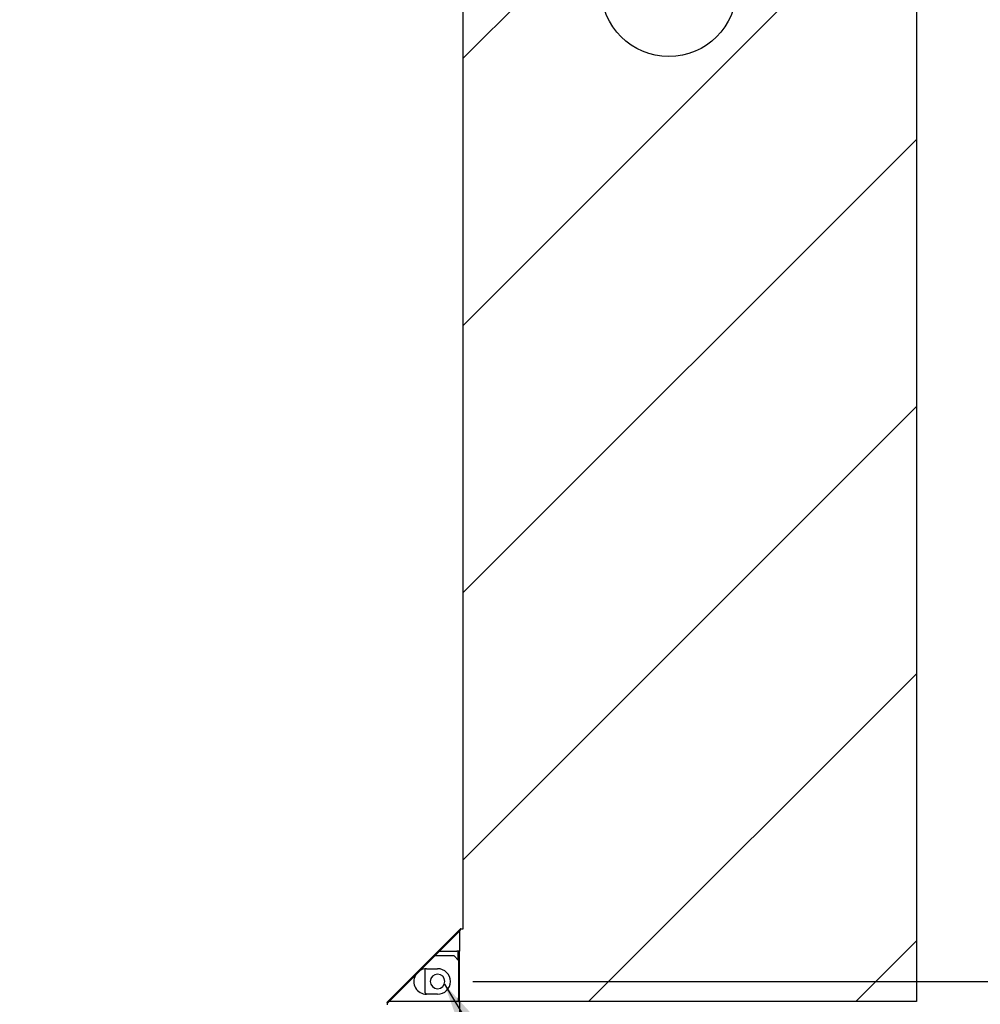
# Model space of a CAD drawing. Extents: x -156717 to 425753, y -51191 to 363295.
# Tile 197 of 256: x 136727 to 137778, y 108060 to 109137. Entities that reach past the tile are written whole.
import ezdxf

# ---------------------------------------------------------------- set-up
doc = ezdxf.new("R2010")
doc.units = 0
doc.header["$LTSCALE"] = 50
doc.layers.get('0').update_dxf_attribs({"linetype": 'CONTINUOUS'})
doc.layers.get('Defpoints').update_dxf_attribs({"linetype": 'CONTINUOUS'})
doc.layers.add('WL570---_TOEVOER', color=3, linetype='CONTINUOUS')
doc.styles.get("Standard").update_dxf_attribs({"font": 'ARIAL.TTF'})
doc.dimstyles.new('ISO-25', dxfattribs={"dimtxt": 2.5, "dimasz": 2.5, "dimexe": 1.25, "dimexo": 0.625, "dimtad": 1, "dimtih": 1, "dimdec": 4, "dimdsep": 46, "dimtxsty": 'Standard', "dimcen": 2.5, "dimadec": 0, "dimazin": 0, "dimtfac": 1, "dimtdec": 4, "dimtmove": 0, "dimatfit": 3, "dimfxl": 0, "dimtvp": 1, "dimtolj": 1, "dimtzin": 0, "dimarcsym": 0})

# ---------------------------------------------------------------- blocks, each defined once
blk = doc.blocks.new('*D162')
at = {"layer": 'Defpoints', "color": 0, "transparency": 16777216}
for p in [(135182.1, 108077.3), (137184.4, 108077.3), (137184.4, 107372.5)]:
    blk.add_point(p, dxfattribs=at)
at = {"layer": 'WL570---_TOEVOER', "color": 0, "lineweight": -2, "transparency": 16777216}
for p, q in [((135182.1, 108046.1), (135182.1, 107310)), ((137184.4, 108046.1), (137184.4, 107310)), ((135307.1, 107372.5), (137059.4, 107372.5))]:
    blk.add_line(p, q, dxfattribs=at)
at = {"layer": 'WL570---_TOEVOER', "color": 0, "transparency": 16777216}
for points in [[(135307.1, 107393.3), (135307.1, 107351.6), (135182.1, 107372.5)], [(137059.4, 107393.3), (137059.4, 107351.6), (137184.4, 107372.5)]]:
    blk.add_solid(points, dxfattribs=at)
at = {"layer": 'WL570---_TOEVOER', "color": 0, "transparency": 16777216, "insert": (136041.7, 107467.5), "char_height": 125, "attachment_point": 5}
blk.add_mtext('\\A1;2002', dxfattribs=at)
blk = doc.blocks.new('*D163')
at = {"layer": 'Defpoints', "color": 0, "transparency": 16777216}
for p in [(137191.8, 110299.1), (138178.1, 110299.1), (137191.8, 108084.7)]:
    blk.add_point(p, dxfattribs=at)
at = {"layer": 'WL570---_TOEVOER', "color": 0, "lineweight": -2, "transparency": 16777216}
for p, q in [((137223, 110299.1), (138240.6, 110299.1)), ((138178.1, 110174.1), (138178.1, 109312.1)), ((138178.1, 108209.7), (138178.1, 109124.1)), ((137223, 108084.7), (138240.6, 108084.7))]:
    blk.add_line(p, q, dxfattribs=at)
at = {"layer": 'WL570---_TOEVOER', "color": 0, "transparency": 16777216}
for points in [[(138157.2, 110174.1), (138198.9, 110174.1), (138178.1, 110299.1)], [(138157.2, 108209.7), (138198.9, 108209.7), (138178.1, 108084.7)]]:
    blk.add_solid(points, dxfattribs=at)
at = {"layer": 'WL570---_TOEVOER', "color": 0, "transparency": 16777216, "insert": (138178.1, 109218.1), "char_height": 125, "attachment_point": 5}
blk.add_mtext('\\A1;2214', dxfattribs=at)

msp = doc.modelspace()

# ---------------------------------------------------------------- linework, layer by layer
at = {"color": 4, "linetype": 'Continuous'}
for p, q in [((137708.48183, 110321.05595), (137708.48183, 108062.72676)), ((137207.40878, 108062.72676), (137208.40893, 108062.72676)), ((137208.40893, 108062.72676), (137208.40893, 108067.72749)), ((137708.48183, 108062.72676), (137208.40893, 108062.72676)), ((137208.40893, 108062.72676), (137208.40893, 107562.65386))]:
    msp.add_line(p, q, dxfattribs=at)
at = {"color": 2, "linetype": 'Continuous'}
for p, q in [((137212.40951, 109095.26666), (137708.48183, 109591.33897)), ((137212.40951, 108802.80818), (137708.48183, 109298.88049)), ((137212.40951, 108510.3497), (137708.48183, 109006.42201)), ((137212.40951, 108217.89122), (137708.48183, 108713.96353)), ((137349.70354, 108062.72676), (137708.48183, 108421.50505)), ((137642.16202, 108062.72676), (137708.48183, 108129.04656)), ((137191.88666, 108081.89286), (137562.03708, 107466.02558))]:
    msp.add_line(p, q, dxfattribs=at)
at = {"color": 3, "linetype": 'Continuous'}
for p, q in [((137212.40951, 108142.23835), (137212.40951, 109187.89077)), ((137212.40951, 108142.23835), (137212.40951, 109187.89077)), ((137209.40908, 108142.23835), (137129.39741, 108062.22668)), ((137209.03034, 108140.3594), (137130.77628, 108062.10535)), ((137208.40893, 108139.73799), (137208.40893, 108117.73478)), ((137208.40893, 108139.73799), (137208.40893, 108117.73478)), ((137209.90915, 108142.23835), (137209.40908, 108142.23835)), ((137209.90915, 108142.23835), (137211.37765, 108142.23835)), ((137211.37765, 108142.23835), (137211.40937, 108142.23835)), ((137211.40937, 108142.23835), (137212.40951, 108142.23835)), ((137186.40571, 108117.73478), (137205.40849, 108117.73478)), ((137206.90871, 108117.73478), (137205.40849, 108117.73478)), ((137208.40893, 108117.73478), (137206.90871, 108117.73478)), ((137208.40893, 108067.72749), (137208.40893, 108117.73478)), ((137202.40806, 108112.73405), (137181.40498, 108112.73405)), ((137207.40878, 108107.73332), (137202.40806, 108112.73405)), ((137207.40878, 108107.73332), (137207.40878, 108066.72734)), ((137172.40368, 108098.73201), (137184.40543, 108098.73201)), ((137129.39741, 108061.72661), (137129.39741, 108062.22668)), ((137129.39741, 108061.72661), (137129.39741, 108061.32432)), ((137207.40878, 108062.72676), (137131.39769, 108062.72676)), ((137184.40543, 108070.72792), (137172.40368, 108070.72792)), ((137207.40878, 108064.72705), (137207.40878, 108066.72734)), ((137207.40878, 108062.72676), (137207.40878, 108064.72705)), ((137129.39741, 108061.32432), (137129.39741, 108060.25811)), ((137129.39741, 108060.25811), (137129.39741, 108060.22639)), ((137129.39741, 108060.22639), (137129.39741, 108059.22625))]:
    msp.add_line(p, q, dxfattribs=at)
at = {"color": 7, "linetype": 'Continuous'}
for p, q in [((137206.90871, 108108.23339), (137206.90871, 108117.73478)), ((137170.40339, 108098.52177), (137170.40339, 108072.72822)), ((137170.40339, 108072.72822), (137172.40368, 108070.72792))]:
    msp.add_line(p, q, dxfattribs=at)
at = {"color": 2, "linetype": 'Continuous'}
msp.add_circle((137437.53999, 109170.85316), 73.85692, dxfattribs=at)
at = {"color": 3, "linetype": 'Continuous'}
for centre, radius, start, end in [((137206.90871, 108142.48103), 3.00044, 315, 355.38518106), ((137172.40368, 108084.72996), 14.00204, 90, 119.7810339), ((137184.40543, 108084.72996), 14.00204, 270, 90), ((137172.40368, 108084.72996), 14.00204, 151.00492448, 270), ((137128.65465, 108064.22698), 3.00044, 287.31560792, 315), ((137205.40849, 108067.72749), 3.00044, 312.42123372, 0), ((137128.65465, 108064.22698), 3.00044, 284.34832749, 287.31560792)]:
    msp.add_arc(centre, radius, start, end, dxfattribs=at)
at = {"color": 7, "linetype": 'Continuous'}
for start, end in [(90, 270), (270, 90)]:
    msp.add_arc((137184.40543, 108084.72996), 8.00117, start, end, dxfattribs=at)
at = {"color": 2, "linetype": 'Continuous'}
msp.add_solid([(137234.14276, 108035.48131), (137191.88666, 108081.89286), (137213.0417, 108022.79908)], dxfattribs=at)

# ---------------------------------------------------------------- dimensions: what is measured, and where the dimension line sits
at = {"layer": 'WL570---_TOEVOER'}
dim = msp.add_linear_dim(base=(138178.05187, 110299.05274), p1=(137191.79112, 108084.72996), p2=(137191.79112, 110299.05274), angle=90, dimstyle='ISO-25', override={"dimscale": 50, "dimdec": 0}, dxfattribs=at)
dim.commit()
dim.dimension.update_dxf_attribs({"geometry": '*D163', "text_midpoint": (138178.05187, 109218.12989), "dimtype": 160})
dim = msp.add_linear_dim(base=(137184.40543, 107372.45164), p1=(135182.11356, 108077.34427), p2=(137184.40543, 108077.34427), dimstyle='ISO-25', override={"dimscale": 50, "dimdec": 0}, dxfattribs=at)
dim.commit()
dim.dimension.update_dxf_attribs({"geometry": '*D162', "text_midpoint": (136041.73577, 107372.45164), "dimtype": 160})

doc.saveas('drawing.dxf')
